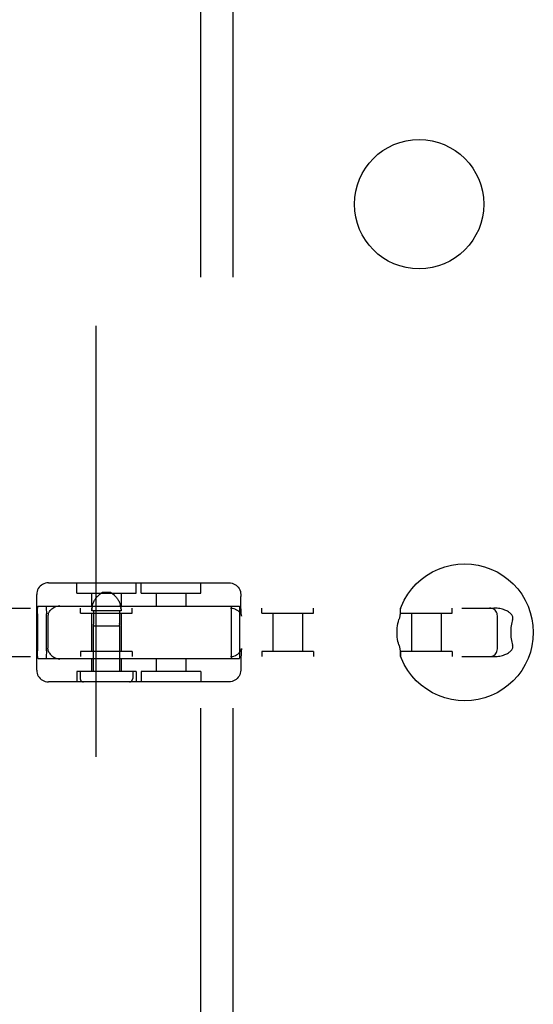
# Model space of a CAD drawing. Header units: inches. Extents: x 0 to 303, y 0 to 196.
# Tile 70 of 100: x 67.3 to 69.29, y 97.68 to 101.49. Entities that reach past the tile are written whole.
import ezdxf

# ---------------------------------------------------------------- set-up
doc = ezdxf.new("R2010")
doc.units = ezdxf.units.IN
doc.header["$LTSCALE"] = 16.67597
doc.header["$MEASUREMENT"] = 0
doc.linetypes.add('HIDDEN', pattern=[0.2, 0.1, -0.1])
doc.layers.add('DEFAULT_2', color=8, linetype='HIDDEN')
doc.layers.add('SUBPANEL', color=7, linetype='CONTINUOUS')

msp = doc.modelspace()

# ---------------------------------------------------------------- linework, layer by layer
at = {"layer": 'DEFAULT_2', "color": 8, "linetype": 'HIDDEN'}
for p, q in [((67.5987, 140.3259), (67.5987, 61.2219)), ((67.4154, 99.3094), (68.1141, 99.3094)), ((67.525, 99.2694), (67.525, 99.3094)), ((67.755, 99.2694), (67.755, 99.3094)), ((67.7745, 99.2694), (67.7745, 99.3094)), ((68.0045, 99.2694), (68.0045, 99.3094)), ((67.3704, 98.9714), (67.3704, 99.2644)), ((67.525, 99.2694), (67.755, 99.2694)), ((67.5825, 99.2694), (67.5825, 99.2194)), ((67.6566, 99.2714), (67.6234, 99.2714)), ((67.6975, 99.2694), (67.6975, 99.2194)), ((67.7745, 99.2694), (68.0045, 99.2694)), ((67.832, 99.2694), (67.832, 99.2194)), ((67.947, 99.2694), (67.947, 99.2194)), ((68.1591, 99.2644), (68.1591, 99.2569)), ((65.6789, 99.2119), (69.1374, 99.2119)), ((67.3755, 99.2194), (68.154, 99.2194)), ((67.54, 99.1919), (67.54, 99.2119)), ((67.6944, 99.2208), (67.6935, 99.224)), ((67.74, 99.1919), (67.74, 99.2119)), ((68.2405, 99.1919), (68.2405, 99.2119)), ((68.4405, 99.1919), (68.4405, 99.2119)), ((68.7763, 99.1919), (68.7763, 99.2119)), ((68.9763, 99.1919), (68.9763, 99.2119)), ((67.3735, 99.1894), (67.3735, 99.0464)), ((67.4077, 99.0464), (67.4077, 99.1894)), ((67.4137, 99.1789), (67.4137, 99.0568)), ((67.54, 99.1919), (67.74, 99.1919)), ((67.5825, 99.1919), (67.5825, 99.0439)), ((67.6967, 99.2014), (67.5833, 99.2014)), ((67.5899, 99.2014), (67.5899, 99.1522)), ((67.6901, 99.2014), (67.6901, 99.1522)), ((67.6975, 99.1919), (67.6975, 99.0439)), ((68.1218, 99.1894), (68.1218, 99.0464)), ((68.156, 99.0464), (68.156, 99.1894)), ((68.2405, 99.1919), (68.4405, 99.1919)), ((68.283, 99.1919), (68.283, 99.0439)), ((68.398, 99.1919), (68.398, 99.0439)), ((68.7763, 99.1919), (68.9763, 99.1919)), ((68.8188, 99.1919), (68.8188, 99.0439)), ((68.9338, 99.1919), (68.9338, 99.0439)), ((69.1514, 99.0539), (69.1514, 99.1819)), ((67.589, 99.1426), (67.5892, 99.1433)), ((67.5891, 99.1429), (67.589, 99.1426)), ((67.589, 99.1426), (67.589, 98.9664)), ((67.589, 99.1426), (67.691, 99.1426)), ((67.5892, 99.1433), (67.5893, 99.1439)), ((67.6901, 99.1522), (67.6901, 99.1509)), ((67.6909, 99.1433), (67.691, 99.1429)), ((67.691, 99.1429), (67.691, 99.1426)), ((67.691, 99.1426), (67.691, 99.1427)), ((67.691, 99.1426), (67.691, 98.9664)), ((65.6789, 99.0239), (69.1374, 99.0239)), ((67.54, 99.0439), (67.54, 99.0239)), ((67.74, 99.0439), (67.54, 99.0439)), ((67.74, 99.0439), (67.74, 99.0239)), ((68.2405, 99.0439), (68.2405, 99.0239)), ((68.4405, 99.0439), (68.2405, 99.0439)), ((68.4405, 99.0439), (68.4405, 99.0239)), ((68.7763, 99.0439), (68.7763, 99.0239)), ((68.9763, 99.0439), (68.7763, 99.0439)), ((68.9763, 99.0439), (68.9763, 99.0239)), ((67.3755, 99.0164), (68.154, 99.0164)), ((67.5825, 99.0164), (67.5825, 98.9664)), ((67.6975, 99.0164), (67.6975, 98.9664)), ((67.832, 99.0164), (67.832, 98.9664)), ((67.947, 99.0164), (67.947, 98.9664)), ((67.525, 98.9664), (67.525, 98.9264)), ((67.755, 98.9664), (67.525, 98.9664)), ((67.5385, 98.9664), (67.5385, 98.9389)), ((67.7415, 98.9664), (67.7415, 98.9389)), ((67.755, 98.9664), (67.755, 98.9264)), ((67.7745, 98.9664), (67.7745, 98.9264)), ((68.0045, 98.9664), (67.7745, 98.9664)), ((68.0045, 98.9664), (68.0045, 98.9264)), ((68.1591, 98.9789), (68.1591, 98.9714)), ((68.1141, 98.9264), (67.4154, 98.9264))]:
    msp.add_line(p, q, dxfattribs=at)
for points in [[(68.7767, 99.21), (68.7803, 99.2193), (68.7914, 99.2427), (68.8048, 99.265), (68.8203, 99.2859), (68.8377, 99.3052), (68.857, 99.3226), (68.8778, 99.3381), (68.9001, 99.3515), (68.9236, 99.3626), (68.9481, 99.3714), (68.9733, 99.3777), (68.999, 99.3816), (69.025, 99.3829), (69.0509, 99.3816), (69.0767, 99.3778), (69.1019, 99.3715), (69.1264, 99.3628), (69.1499, 99.3516), (69.1723, 99.3383), (69.1932, 99.3228), (69.2125, 99.3053), (69.23, 99.286), (69.2455, 99.2651), (69.2589, 99.2428), (69.27, 99.2193), (69.2787, 99.1948), (69.2851, 99.1696), (69.2889, 99.1438), (69.2902, 99.1179)], [(67.4154, 99.3094), (67.4096, 99.309), (67.4039, 99.3079), (67.3984, 99.306), (67.3932, 99.3035), (67.3883, 99.3003), (67.3838, 99.2965), (67.3799, 99.2921), (67.3766, 99.2871), (67.3739, 99.2818), (67.3719, 99.2761), (67.3708, 99.2703), (67.3704, 99.2644)], [(68.1141, 99.3094), (68.1199, 99.309), (68.1256, 99.3079), (68.1311, 99.306), (68.1363, 99.3035), (68.1412, 99.3003), (68.1457, 99.2965), (68.1496, 99.2921), (68.1529, 99.2871), (68.1556, 99.2818), (68.1576, 99.2761), (68.1587, 99.2703), (68.1591, 99.2644)], [(67.5833, 99.2014), (67.5834, 99.2046), (67.5836, 99.2079), (67.5839, 99.2112), (67.5844, 99.2144), (67.585, 99.2176), (67.5857, 99.2208), (67.5865, 99.224), (67.5875, 99.2271), (67.5886, 99.2302), (67.5898, 99.2332), (67.5911, 99.2362), (67.5926, 99.2392), (67.5942, 99.2421), (67.5958, 99.2448), (67.5976, 99.2475), (67.5993, 99.2499), (67.6011, 99.2522), (67.6028, 99.2543), (67.6045, 99.2562), (67.6061, 99.2579), (67.6077, 99.2595), (67.6092, 99.2609), (67.6106, 99.2623), (67.612, 99.2635), (67.6134, 99.2646), (67.6147, 99.2656), (67.616, 99.2666), (67.6172, 99.2674), (67.6183, 99.2682), (67.6194, 99.269), (67.6205, 99.2696), (67.6215, 99.2703), (67.6225, 99.2708), (67.6234, 99.2714)], [(67.616, 99.2666), (67.6147, 99.2656), (67.6134, 99.2646)], [(67.6234, 99.2714), (67.6225, 99.2708), (67.6215, 99.2703), (67.6205, 99.2696), (67.6194, 99.269), (67.6183, 99.2682), (67.6172, 99.2674)], [(67.6641, 99.2666), (67.6629, 99.2674), (67.6617, 99.2682), (67.6606, 99.269), (67.6596, 99.2696), (67.6585, 99.2703), (67.6576, 99.2708), (67.6566, 99.2714)], [(67.6566, 99.2714), (67.6576, 99.2708), (67.6585, 99.2703), (67.6596, 99.2696), (67.6606, 99.269), (67.6617, 99.2682), (67.6629, 99.2674), (67.6641, 99.2666), (67.6653, 99.2656), (67.6667, 99.2646), (67.668, 99.2635), (67.6694, 99.2623), (67.6709, 99.2609), (67.6724, 99.2595), (67.674, 99.2579), (67.6756, 99.2562), (67.6773, 99.2543), (67.679, 99.2522), (67.6807, 99.2499), (67.6825, 99.2475), (67.6842, 99.2449), (67.6859, 99.2421), (67.6874, 99.2392), (67.6889, 99.2363), (67.6903, 99.2333), (67.6915, 99.2302), (67.6926, 99.2271), (67.6935, 99.224), (67.6944, 99.2209), (67.6951, 99.2177), (67.6957, 99.2144), (67.6961, 99.2112)], [(67.6724, 99.2595), (67.6709, 99.2609), (67.6694, 99.2623), (67.668, 99.2635), (67.6667, 99.2646)], [(68.1622, 99.1809), (68.1623, 99.1804), (68.1623, 99.1803), (68.1623, 99.1809), (68.1621, 99.182), (68.1619, 99.1836), (68.1616, 99.1858), (68.1614, 99.1886), (68.1611, 99.192), (68.1608, 99.1961), (68.1605, 99.2008), (68.1602, 99.2063), (68.1599, 99.2125), (68.1597, 99.2196), (68.1595, 99.2276), (68.1593, 99.2365), (68.1592, 99.2463), (68.1591, 99.2569)], [(67.3735, 99.1894), (67.3735, 99.1941), (67.3736, 99.1986), (67.3737, 99.203), (67.3738, 99.207), (67.374, 99.2106), (67.3743, 99.2136), (67.3745, 99.2161), (67.3748, 99.2179), (67.3751, 99.219), (67.3755, 99.2194)], [(67.4057, 99.2194), (67.406, 99.219), (67.4063, 99.2179), (67.4066, 99.2161), (67.4069, 99.2136), (67.4071, 99.2106), (67.4073, 99.207), (67.4075, 99.203), (67.4076, 99.1986), (67.4077, 99.1941), (67.4077, 99.1894)], [(67.4153, 99.19), (67.4165, 99.1929), (67.418, 99.1959), (67.4199, 99.1989), (67.4223, 99.2021), (67.4251, 99.2052), (67.4285, 99.2082), (67.4324, 99.2112), (67.437, 99.214), (67.4421, 99.2165), (67.4477, 99.2186), (67.4536, 99.2201), (67.4598, 99.2211)], [(67.5839, 99.2112), (67.5836, 99.2079), (67.5834, 99.2046)], [(67.5857, 99.2209), (67.585, 99.2177), (67.5844, 99.2144)], [(67.6965, 99.2079), (67.6961, 99.2112), (67.6957, 99.2144)], [(68.1201, 99.2119), (68.1267, 99.2114), (68.1328, 99.21), (68.1384, 99.2079), (68.1434, 99.2053), (68.1475, 99.2025), (68.151, 99.1994), (68.1541, 99.196), (68.1567, 99.1926), (68.1588, 99.1893), (68.1603, 99.1863), (68.1612, 99.184), (68.1618, 99.1822), (68.1622, 99.181), (68.1622, 99.1809)], [(68.1238, 99.2194), (68.1235, 99.219), (68.1232, 99.2179), (68.1229, 99.2161), (68.1226, 99.2136), (68.1224, 99.2106), (68.1222, 99.207), (68.122, 99.203), (68.1219, 99.1986), (68.1218, 99.1941), (68.1218, 99.1894)], [(68.156, 99.1894), (68.156, 99.1941), (68.1559, 99.1986), (68.1558, 99.203), (68.1557, 99.207), (68.1555, 99.2106), (68.1552, 99.2136), (68.155, 99.2161), (68.1547, 99.2179), (68.1544, 99.219), (68.154, 99.2194)], [(68.7767, 99.21), (68.7764, 99.2091), (68.7761, 99.2079), (68.7759, 99.2064), (68.7758, 99.2048), (68.7756, 99.203), (68.7755, 99.2011), (68.7755, 99.1991)], [(68.7784, 99.2119), (68.7778, 99.2116), (68.7772, 99.2111), (68.7768, 99.2102)], [(69.1514, 99.1819), (69.151, 99.1867), (69.1499, 99.1913), (69.148, 99.1956), (69.1456, 99.1996), (69.1426, 99.2031), (69.1391, 99.2061), (69.1351, 99.2085), (69.1308, 99.2103), (69.1262, 99.2115), (69.1214, 99.2119)], [(69.2103, 99.1669), (69.2111, 99.1698), (69.2114, 99.1726), (69.2113, 99.1755), (69.2108, 99.1782), (69.2099, 99.1809), (69.2086, 99.1835), (69.2069, 99.1861), (69.2049, 99.1886), (69.2026, 99.1909), (69.2, 99.1931), (69.1972, 99.1952), (69.1942, 99.1972), (69.1909, 99.1991), (69.1874, 99.2009), (69.1837, 99.2026), (69.1797, 99.2042), (69.1755, 99.2057), (69.171, 99.2071), (69.1662, 99.2084), (69.1611, 99.2095), (69.1557, 99.2105), (69.15, 99.2112), (69.1439, 99.2117), (69.1374, 99.2119)], [(67.4153, 99.19), (67.4146, 99.1877), (67.4141, 99.185), (67.4138, 99.1821), (67.4137, 99.1789)], [(67.6965, 99.2079), (67.6967, 99.2046), (67.6967, 99.2014)], [(68.7755, 99.1991), (68.7753, 99.1948), (68.7752, 99.1925), (68.7751, 99.1901), (68.7749, 99.1875), (68.7746, 99.1847), (68.7742, 99.1819), (68.7737, 99.1789), (68.7731, 99.1759), (68.7723, 99.1729), (68.7715, 99.1699), (68.7706, 99.1669)], [(67.5895, 99.1454), (67.5894, 99.1446), (67.5893, 99.1439), (67.5892, 99.1433)], [(67.5895, 99.1454), (67.5896, 99.1464), (67.5897, 99.1474), (67.5898, 99.1485), (67.5899, 99.1497)], [(67.5899, 99.1522), (67.5899, 99.1509), (67.5899, 99.1497)], [(67.6902, 99.1497), (67.6901, 99.1509), (67.6901, 99.1522)], [(67.6902, 99.1497), (67.6903, 99.1485), (67.6903, 99.1474), (67.6905, 99.1464), (67.6906, 99.1454)], [(67.6909, 99.1433), (67.6908, 99.1439), (67.6907, 99.1446), (67.6906, 99.1454)], [(68.7636, 99.1179), (68.7638, 99.1265), (68.7644, 99.135), (68.7654, 99.1435), (68.7668, 99.1517), (68.7685, 99.1595), (68.7706, 99.1669)], [(69.2103, 99.1669), (69.2086, 99.1612), (69.2071, 99.1554), (69.2058, 99.1494), (69.2047, 99.1432), (69.2039, 99.1369), (69.2033, 99.1306), (69.203, 99.1242), (69.2028, 99.1179)], [(68.7706, 99.0689), (68.7687, 99.0754), (68.767, 99.0827), (68.7656, 99.0908), (68.7645, 99.0995), (68.7638, 99.1085), (68.7636, 99.1179)], [(69.2902, 99.1179), (69.2889, 99.0919), (69.2851, 99.0662), (69.2788, 99.0409), (69.27, 99.0165), (69.2589, 98.993), (69.2455, 98.9707), (69.2301, 98.9498), (69.2126, 98.9305), (69.1934, 98.9131), (69.1725, 98.8976), (69.1502, 98.8842), (69.1267, 98.8731), (69.1023, 98.8643), (69.0771, 98.858), (69.0513, 98.8542), (69.0254, 98.8529), (68.9994, 98.8541), (68.9737, 98.8579), (68.9484, 98.8642), (68.9239, 98.873), (68.9004, 98.8841), (68.8781, 98.8974), (68.8572, 98.9129), (68.8379, 98.9304), (68.8204, 98.9497), (68.8049, 98.9706), (68.7915, 98.9929), (68.7804, 99.0164), (68.7767, 99.0257)], [(69.2028, 99.1179), (69.203, 99.1115), (69.2033, 99.1051), (69.2039, 99.0988), (69.2047, 99.0925), (69.2058, 99.0863), (69.2071, 99.0803), (69.2086, 99.0745), (69.2103, 99.0689)], [(68.7706, 99.0689), (68.7715, 99.0658), (68.7723, 99.0628), (68.7731, 99.0598), (68.7737, 99.0568), (68.7742, 99.0538), (68.7746, 99.051), (68.7749, 99.0483), (68.7751, 99.0457), (68.7752, 99.0432), (68.7753, 99.0409)], [(69.1374, 99.0239), (69.1439, 99.024), (69.15, 99.0245), (69.1557, 99.0252), (69.1611, 99.0262), (69.1662, 99.0273), (69.171, 99.0286), (69.1755, 99.03), (69.1797, 99.0315), (69.1837, 99.0331), (69.1874, 99.0348), (69.1909, 99.0366), (69.1941, 99.0385), (69.1972, 99.0405), (69.2, 99.0426), (69.2025, 99.0448), (69.2048, 99.0471), (69.2069, 99.0496), (69.2086, 99.0521), (69.2099, 99.0547), (69.2108, 99.0574), (69.2113, 99.0602), (69.2114, 99.0631), (69.2111, 99.0659), (69.2103, 99.0689)], [(67.3755, 99.0164), (67.3751, 99.0167), (67.3748, 99.0178), (67.3745, 99.0196), (67.3743, 99.0221), (67.374, 99.0251), (67.3738, 99.0287), (67.3737, 99.0327), (67.3736, 99.0371), (67.3735, 99.0416), (67.3735, 99.0464)], [(67.4077, 99.0464), (67.4077, 99.0416), (67.4076, 99.0371), (67.4075, 99.0327), (67.4073, 99.0287), (67.4071, 99.0251), (67.4069, 99.0221), (67.4066, 99.0196), (67.4063, 99.0178), (67.406, 99.0167), (67.4057, 99.0164)], [(67.4153, 99.0457), (67.4146, 99.0481), (67.4141, 99.0507), (67.4138, 99.0536), (67.4137, 99.0568)], [(67.4153, 99.0457), (67.4165, 99.0428), (67.418, 99.0398), (67.4199, 99.0368), (67.4223, 99.0337), (67.4251, 99.0306), (67.4285, 99.0275), (67.4324, 99.0245), (67.437, 99.0217), (67.4421, 99.0192), (67.4477, 99.0172), (67.4536, 99.0156), (67.4598, 99.0146)], [(68.1201, 99.0239), (68.1267, 99.0243), (68.1328, 99.0257), (68.1384, 99.0278), (68.1434, 99.0304), (68.1475, 99.0333), (68.151, 99.0363), (68.1541, 99.0397), (68.1567, 99.0431), (68.1588, 99.0464), (68.1603, 99.0494), (68.1612, 99.0517), (68.1618, 99.0535), (68.1622, 99.0547), (68.1622, 99.0548)], [(68.1218, 99.0464), (68.1218, 99.0416), (68.1219, 99.0371), (68.122, 99.0327), (68.1222, 99.0287), (68.1224, 99.0251), (68.1226, 99.0221), (68.1229, 99.0196), (68.1232, 99.0178), (68.1235, 99.0167), (68.1238, 99.0164)], [(68.154, 99.0164), (68.1544, 99.0167), (68.1547, 99.0178), (68.155, 99.0196), (68.1552, 99.0221), (68.1555, 99.0251), (68.1557, 99.0287), (68.1558, 99.0327), (68.1559, 99.0371), (68.156, 99.0416), (68.156, 99.0464)], [(68.1622, 99.0548), (68.1623, 99.0553), (68.1623, 99.0554), (68.1623, 99.0548), (68.1621, 99.0538), (68.1619, 99.0521), (68.1616, 99.0499), (68.1614, 99.0471), (68.1611, 99.0437), (68.1608, 99.0396), (68.1605, 99.0349), (68.1602, 99.0294), (68.1599, 99.0232), (68.1597, 99.0161), (68.1595, 99.0081), (68.1593, 98.9992), (68.1592, 98.9895), (68.1591, 98.9789)], [(68.7753, 99.0409), (68.7755, 99.0366), (68.7755, 99.0346), (68.7756, 99.0327), (68.7758, 99.031), (68.7759, 99.0293), (68.7761, 99.0279), (68.7764, 99.0266), (68.7767, 99.0257)], [(68.7768, 99.0255), (68.7772, 99.0246), (68.7778, 99.0241), (68.7784, 99.0239)], [(69.1214, 99.0239), (69.1264, 99.0243), (69.131, 99.0254), (69.1352, 99.0272), (69.1391, 99.0296), (69.1425, 99.0325), (69.1454, 99.0359), (69.1478, 99.0397), (69.1497, 99.0439), (69.1509, 99.0485), (69.1514, 99.0539)], [(67.3704, 98.9714), (67.3708, 98.9652), (67.372, 98.9594), (67.3739, 98.9539), (67.3765, 98.9487), (67.3798, 98.9439), (67.3836, 98.9395), (67.3879, 98.9357), (67.3928, 98.9324), (67.398, 98.9298), (67.4036, 98.9279), (67.4094, 98.9268), (67.4154, 98.9264)], [(68.1591, 98.9714), (68.1587, 98.9652), (68.1575, 98.9594), (68.1556, 98.9539), (68.153, 98.9487), (68.1498, 98.9439), (68.1459, 98.9395), (68.1416, 98.9357), (68.1367, 98.9324), (68.1315, 98.9298), (68.1259, 98.9279), (68.1201, 98.9268), (68.1141, 98.9264)]]:
    msp.add_lwpolyline(points, dxfattribs=at)
for centre, start, end in [((67.551, 98.9389), 180, 270), ((67.729, 98.9389), 270, 360)]:
    msp.add_arc(centre, 0.0125, start, end, dxfattribs=at)
at = {"layer": 'SUBPANEL', "color": 8, "linetype": 'HIDDEN'}
for p, q in [((68.005, 63.8051), (68.005, 137.7426)), ((68.13, 63.8051), (68.13, 137.7426))]:
    msp.add_line(p, q, dxfattribs=at)
msp.add_circle((68.8487, 100.7739), 0.25, dxfattribs=at)

doc.saveas('drawing.dxf')
